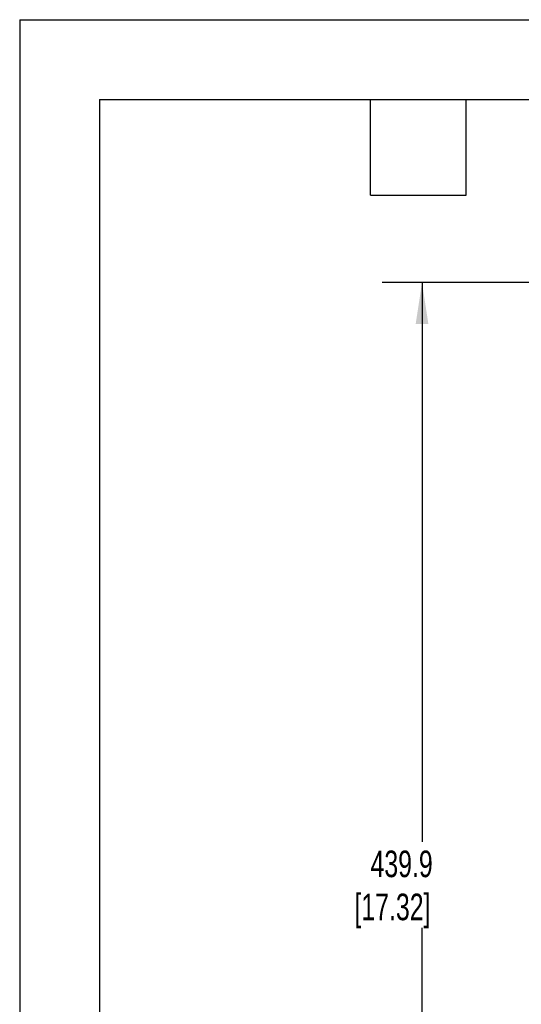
# Model space of a CAD drawing. Header units: millimetres. Extents: x 0 to 838, y 0 to 648.
# Tile 6 of 16: x 0 to 120, y 413 to 648. Entities that reach past the tile are written whole.
import ezdxf

# ---------------------------------------------------------------- set-up
doc = ezdxf.new("R2010")
doc.units = ezdxf.units.MM
doc.header["$LTSCALE"] = 3
doc.layers.add('DIMENSIONS', color=140, linetype='Continuous', lineweight=25)
doc.layers.add('TEXT', color=140, linetype='Continuous', lineweight=25)
doc.styles.add('SLDTEXTSTYLE0', font='TXT', dxfattribs={"width": 0.7})
doc.dimstyles.new('SLDDIMSTYLE1', dxfattribs={"dimtxt": 6.474023, "dimasz": 9.906, "dimexe": 0, "dimexo": 0.0625, "dimgap": 1.618506, "dimtad": 0, "dimtih": 1, "dimtoh": 1, "dimdec": 1, "dimrnd": 1e-09, "dimzin": 12, "dimdsep": 46, "dimtxsty": 'SLDTEXTSTYLE0', "dimsah": 1, "dimcen": 0.09, "dimadec": 0, "dimazin": 3, "dimtfac": 1, "dimtdec": 1, "dimtofl": 0, "dimtmove": 0, "dimatfit": 3, "dimfxl": 0, "dimfrac": 2, "dimtolj": 1, "dimtzin": 12, "dimarcsym": 0})

# ---------------------------------------------------------------- blocks, each defined once
blk = doc.blocks.new('_D_11')
at = {"layer": 'DIMENSIONS'}
for p, q in [((155.6, 584.93), (86.62, 584.93)), ((96.14, 584.93), (96.14, 451.45)), ((96.14, 297.39), (96.14, 430.87)), ((169.7, 297.39), (86.62, 297.39))]:
    blk.add_line(p, q, dxfattribs=at)
for points in [[(96.14, 584.93), (94.62, 575.02), (97.67, 575.02)], [(96.14, 297.39), (97.67, 307.3), (94.62, 307.3)]]:
    blk.add_solid(points, dxfattribs=at)
at = {"layer": 'DIMENSIONS', "char_height": 6.35, "attachment_point": 1, "style": 'SLDTEXTSTYLE0'}
for s, insert in [('439.9', (83.83, 449.34)), ('[17.32]', (79.99, 439.06))]:
    blk.add_mtext(s, dxfattribs=dict(at, insert=insert))

msp = doc.modelspace()

# ---------------------------------------------------------------- linework, layer by layer
at = {"color": 7, "linetype": 'Continuous'}
for q in [(0.01, 0.01), (838.21, 647.71)]:
    msp.add_line((0.01, 647.71), q, dxfattribs=at)
at = {"layer": 'TEXT'}
for p, q in [((19.05, 628.65), (819.15, 628.65)), ((19.05, 628.65), (19.05, 19.05)), ((83.82, 605.79), (83.82, 628.65)), ((106.68, 605.79), (106.68, 628.65)), ((83.82, 605.79), (106.68, 605.79))]:
    msp.add_line(p, q, dxfattribs=at)

# ---------------------------------------------------------------- dimensions: what is measured, and where the dimension line sits
at = {"layer": 'DIMENSIONS'}
dim = msp.add_linear_dim(base=(96.14, 584.93), p1=(173.51, 297.39), p2=(159.41, 584.93), angle=90, text='439.9\\P[17.32]', dimstyle='SLDDIMSTYLE1', dxfattribs=at)
dim.commit()
dim.dimension.update_dxf_attribs({"geometry": '_D_11', "text_midpoint": (96.14, 441.16), "dimtype": 160})

doc.saveas('drawing.dxf')
